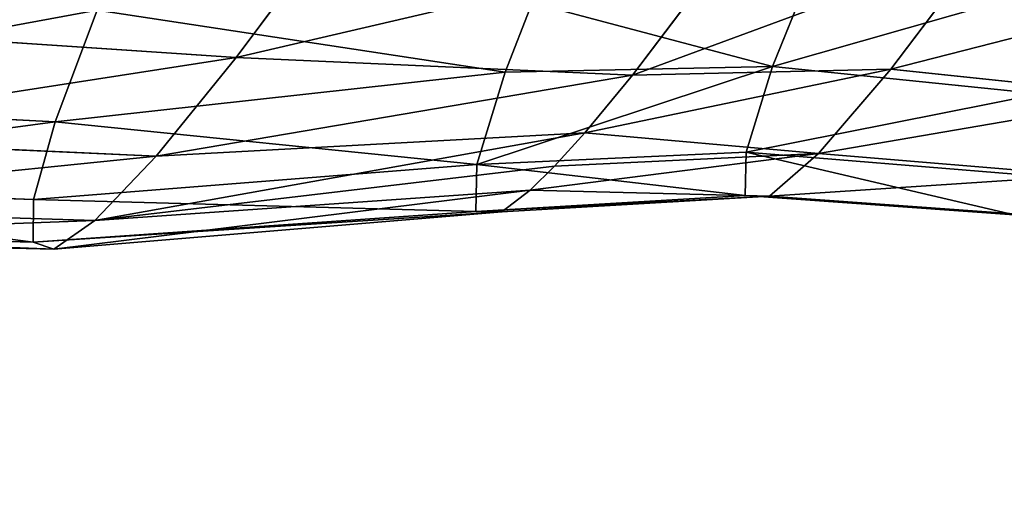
# Model space of a CAD drawing. Extents: x 80 to 596, y 77 to 1633.
# Tile 69 of 256: x 235 to 245, y 309 to 314. Entities that reach past the tile are written whole.
import ezdxf

# ---------------------------------------------------------------- set-up
doc = ezdxf.new("R2010")
doc.units = 0
doc.header["$LTSCALE"] = 25.4
doc.layers.get('0').update_dxf_attribs({"color": 13, "linetype": 'CONTINUOUS'})

# ---------------------------------------------------------------- blocks, each defined once
blk = doc.blocks.new('CADILLAC-III-8190-7988-799')
at = {"color": 7}
for p, q in [((-99.2651, 314.966, 1448.9128), (-100.2532, 313.6385, 1451.597)), ((-99.2651, 314.966, 1448.9128), (-100.2532, 313.6385, 1451.597)), ((-95.2116, 314.8159, 1450.869), (-100.2532, 313.6385, 1451.597)), ((-95.2116, 314.8159, 1450.869), (-100.2532, 313.6385, 1451.597)), ((-95.2116, 314.8159, 1450.869), (-96.2362, 313.4598, 1453.8014)), ((-95.2116, 314.8159, 1450.869), (-96.2362, 313.4598, 1453.8014)), ((-94.818, 313.5477, 1469.877), (-94.3029, 314.8161, 1472.7087)), ((-94.818, 313.5477, 1469.877), (-94.3029, 314.8161, 1472.7087)), ((-92.6687, 314.7789, 1451.8815), (-93.6195, 313.5204, 1454.6027)), ((-92.6687, 314.7789, 1451.8815), (-93.6195, 313.5204, 1454.6027)), ((-97.5276, 313.4892, 1470.2606), (-97.253, 314.1937, 1471.9778)), ((-97.5276, 313.4892, 1470.2606), (-97.253, 314.1937, 1471.9778)), ((-97.253, 314.1937, 1471.9778), (-94.818, 313.5477, 1469.877)), ((-97.253, 314.1937, 1471.9778), (-94.818, 313.5477, 1469.877)), ((-102.0895, 312.9888, 1469.9248), (-101.6622, 314.1179, 1472.8379)), ((-102.0895, 312.9888, 1469.9248), (-101.6622, 314.1179, 1472.8379)), ((-97.5276, 313.4892, 1470.2606), (-101.6622, 314.1179, 1472.8379)), ((-97.5276, 313.4892, 1470.2606), (-101.6622, 314.1179, 1472.8379)), ((-100.2532, 313.6385, 1451.597), (-104.5531, 313.9268, 1450.3267)), ((-100.2532, 313.6385, 1451.597), (-104.5531, 313.9268, 1450.3267)), ((-100.2532, 313.6385, 1451.597), (-101.0647, 312.6401, 1454.4761)), ((-100.2532, 313.6385, 1451.597), (-101.0647, 312.6401, 1454.4761)), ((-96.2362, 313.4598, 1453.8014), (-100.2532, 313.6385, 1451.597)), ((-96.2362, 313.4598, 1453.8014), (-100.2532, 313.6385, 1451.597)), ((-102.0895, 312.9888, 1469.9248), (-97.5276, 313.4892, 1470.2606)), ((-102.0895, 312.9888, 1469.9248), (-97.5276, 313.4892, 1470.2606)), ((-97.8143, 312.5557, 1467.015), (-97.5276, 313.4892, 1470.2606)), ((-97.8143, 312.5557, 1467.015), (-97.5276, 313.4892, 1470.2606)), ((-97.5276, 313.4892, 1470.2606), (-94.818, 313.5477, 1469.877)), ((-97.5276, 313.4892, 1470.2606), (-94.818, 313.5477, 1469.877)), ((-93.6195, 313.5204, 1454.6027), (-96.7199, 312.8753, 1455.5961)), ((-93.6195, 313.5204, 1454.6027), (-96.7199, 312.8753, 1455.5961)), ((-96.2362, 313.4598, 1453.8014), (-93.6195, 313.5204, 1454.6027)), ((-96.2362, 313.4598, 1453.8014), (-93.6195, 313.5204, 1454.6027)), ((-95.084, 312.6814, 1466.8651), (-94.818, 313.5477, 1469.877)), ((-95.084, 312.6814, 1466.8651), (-94.818, 313.5477, 1469.877)), ((-92.1073, 313.271, 1469.6157), (-94.818, 313.5477, 1469.877)), ((-92.1073, 313.271, 1469.6157), (-94.818, 313.5477, 1469.877)), ((-93.6195, 313.5204, 1454.6027), (-94.3523, 312.6648, 1457.5393)), ((-93.6195, 313.5204, 1454.6027), (-94.3523, 312.6648, 1457.5393)), ((-93.6195, 313.5204, 1454.6027), (-90.9828, 313.2454, 1455.2844)), ((-93.6195, 313.5204, 1454.6027), (-90.9828, 313.2454, 1455.2844)), ((-96.2362, 313.4598, 1453.8014), (-101.0647, 312.6401, 1454.4761)), ((-96.2362, 313.4598, 1453.8014), (-101.0647, 312.6401, 1454.4761)), ((-96.2362, 313.4598, 1453.8014), (-96.7199, 312.8753, 1455.5961)), ((-96.2362, 313.4598, 1453.8014), (-96.7199, 312.8753, 1455.5961)), ((-102.0895, 312.9888, 1469.9248), (-106.5578, 313.2176, 1470.3351)), ((-102.0895, 312.9888, 1469.9248), (-106.5578, 313.2176, 1470.3351)), ((-102.3074, 312.2004, 1466.8793), (-102.0895, 312.9888, 1469.9248)), ((-102.3074, 312.2004, 1466.8793), (-102.0895, 312.9888, 1469.9248)), ((-97.8143, 312.5557, 1467.015), (-102.0895, 312.9888, 1469.9248)), ((-97.8143, 312.5557, 1467.015), (-102.0895, 312.9888, 1469.9248)), ((-101.0647, 312.6401, 1454.4761), (-105.4391, 312.8369, 1453.4696)), ((-101.0647, 312.6401, 1454.4761), (-105.4391, 312.8369, 1453.4696)), ((-96.7199, 312.8753, 1455.5961), (-101.6851, 311.9887, 1457.4984)), ((-96.7199, 312.8753, 1455.5961), (-101.6851, 311.9887, 1457.4984)), ((-96.7199, 312.8753, 1455.5961), (-101.0647, 312.6401, 1454.4761)), ((-96.7199, 312.8753, 1455.5961), (-101.0647, 312.6401, 1454.4761)), ((-96.7199, 312.8753, 1455.5961), (-97.0258, 312.5378, 1456.9658)), ((-96.7199, 312.8753, 1455.5961), (-97.0258, 312.5378, 1456.9658)), ((-96.7199, 312.8753, 1455.5961), (-94.3523, 312.6648, 1457.5393)), ((-96.7199, 312.8753, 1455.5961), (-94.3523, 312.6648, 1457.5393)), ((-101.0647, 312.6401, 1454.4761), (-101.6851, 311.9887, 1457.4984)), ((-101.0647, 312.6401, 1454.4761), (-101.6851, 311.9887, 1457.4984)), ((-97.8143, 312.5557, 1467.015), (-95.084, 312.6814, 1466.8651)), ((-97.8143, 312.5557, 1467.015), (-95.084, 312.6814, 1466.8651)), ((-97.2735, 312.2941, 1458.2925), (-94.3523, 312.6648, 1457.5393)), ((-97.2735, 312.2941, 1458.2925), (-94.3523, 312.6648, 1457.5393)), ((-97.0258, 312.5378, 1456.9658), (-94.3523, 312.6648, 1457.5393)), ((-97.0258, 312.5378, 1456.9658), (-94.3523, 312.6648, 1457.5393)), ((-95.0941, 312.2398, 1463.751), (-95.084, 312.6814, 1466.8651)), ((-95.0941, 312.2398, 1463.751), (-95.084, 312.6814, 1466.8651)), ((-92.3569, 312.4582, 1466.7898), (-95.084, 312.6814, 1466.8651)), ((-92.3569, 312.4582, 1466.7898), (-95.084, 312.6814, 1466.8651)), ((-94.3523, 312.6648, 1457.5393), (-94.8481, 312.2342, 1460.6152)), ((-94.3523, 312.6648, 1457.5393), (-94.8481, 312.2342, 1460.6152)), ((-94.3523, 312.6648, 1457.5393), (-91.6703, 312.4426, 1458.0398)), ((-94.3523, 312.6648, 1457.5393), (-91.6703, 312.4426, 1458.0398)), ((-102.3074, 312.2004, 1466.8793), (-97.8143, 312.5557, 1467.015)), ((-102.3074, 312.2004, 1466.8793), (-97.8143, 312.5557, 1467.015)), ((-97.0258, 312.5378, 1456.9658), (-101.6851, 311.9887, 1457.4984)), ((-97.0258, 312.5378, 1456.9658), (-101.6851, 311.9887, 1457.4984)), ((-97.8252, 312.0798, 1463.6593), (-97.8143, 312.5557, 1467.015)), ((-97.8252, 312.0798, 1463.6593), (-97.8143, 312.5557, 1467.015)), ((-97.0258, 312.5378, 1456.9658), (-97.2735, 312.2941, 1458.2925)), ((-97.0258, 312.5378, 1456.9658), (-97.2735, 312.2941, 1458.2925)), ((-102.3074, 312.2004, 1466.8793), (-106.7957, 312.3569, 1467.0103)), ((-102.3074, 312.2004, 1466.8793), (-106.7957, 312.3569, 1467.0103)), ((-97.2735, 312.2941, 1458.2925), (-102.1034, 311.6959, 1460.6102)), ((-97.2735, 312.2941, 1458.2925), (-102.1034, 311.6959, 1460.6102)), ((-101.6851, 311.9887, 1457.4984), (-97.2735, 312.2941, 1458.2925)), ((-101.6851, 311.9887, 1457.4984), (-97.2735, 312.2941, 1458.2925)), ((-97.2735, 312.2941, 1458.2925), (-97.5601, 312.0738, 1460.2804)), ((-97.2735, 312.2941, 1458.2925), (-97.5601, 312.0738, 1460.2804)), ((-97.2735, 312.2941, 1458.2925), (-94.8481, 312.2342, 1460.6152)), ((-97.2735, 312.2941, 1458.2925), (-94.8481, 312.2342, 1460.6152)), ((-102.3121, 311.7669, 1463.7559), (-102.3074, 312.2004, 1466.8793)), ((-102.3121, 311.7669, 1463.7559), (-102.3074, 312.2004, 1466.8793)), ((-97.8252, 312.0798, 1463.6593), (-102.3074, 312.2004, 1466.8793)), ((-97.8252, 312.0798, 1463.6593), (-102.3074, 312.2004, 1466.8793)), ((-97.8252, 312.0798, 1463.6593), (-95.0941, 312.2398, 1463.751)), ((-97.8252, 312.0798, 1463.6593), (-95.0941, 312.2398, 1463.751)), ((-97.5601, 312.0738, 1460.2804), (-94.8481, 312.2342, 1460.6152)), ((-97.5601, 312.0738, 1460.2804), (-94.8481, 312.2342, 1460.6152)), ((-94.8481, 312.2342, 1460.6152), (-95.0941, 312.2398, 1463.751)), ((-92.3664, 312.0439, 1463.8679), (-95.0941, 312.2398, 1463.751)), ((-94.8481, 312.2342, 1460.6152), (-95.0941, 312.2398, 1463.751)), ((-92.3664, 312.0439, 1463.8679), (-95.0941, 312.2398, 1463.751)), ((-92.1355, 312.0386, 1460.9259), (-94.8481, 312.2342, 1460.6152)), ((-92.1355, 312.0386, 1460.9259), (-94.8481, 312.2342, 1460.6152)), ((-101.6851, 311.9887, 1457.4984), (-106.1164, 312.1258, 1456.7692)), ((-101.6851, 311.9887, 1457.4984), (-106.1164, 312.1258, 1456.7692)), ((-102.3121, 311.7669, 1463.7559), (-97.8252, 312.0798, 1463.6593)), ((-102.3121, 311.7669, 1463.7559), (-97.8252, 312.0798, 1463.6593)), ((-97.5601, 312.0738, 1460.2804), (-102.3121, 311.7669, 1463.7559)), ((-97.5601, 312.0738, 1460.2804), (-102.3121, 311.7669, 1463.7559)), ((-102.1034, 311.6959, 1460.6102), (-97.5601, 312.0738, 1460.2804)), ((-102.1034, 311.6959, 1460.6102), (-97.5601, 312.0738, 1460.2804)), ((-101.6851, 311.9887, 1457.4984), (-102.1034, 311.6959, 1460.6102)), ((-101.6851, 311.9887, 1457.4984), (-102.1034, 311.6959, 1460.6102)), ((-97.5601, 312.0738, 1460.2804), (-97.8252, 312.0798, 1463.6593)), ((-97.5601, 312.0738, 1460.2804), (-97.8252, 312.0798, 1463.6593)), ((-102.3121, 311.7669, 1463.7559), (-106.8008, 311.8836, 1463.6005)), ((-102.3121, 311.7669, 1463.7559), (-106.8008, 311.8836, 1463.6005)), ((-102.1034, 311.6959, 1460.6102), (-106.573, 311.8061, 1460.1663)), ((-102.1034, 311.6959, 1460.6102), (-106.573, 311.8061, 1460.1663)), ((-102.1034, 311.6959, 1460.6102), (-102.3121, 311.7669, 1463.7559)), ((-102.1034, 311.6959, 1460.6102), (-102.3121, 311.7669, 1463.7559))]:
    blk.add_line(p, q, dxfattribs=at)
mesh = blk.add_polyface(dxfattribs=at)
corners = [(-242.9881, 380.4721, 1411.1248), (-246.1918, 300.9726, 1411.1248), (-247.7989, 340.8517, 1411.1248), (-238.2085, 261.8678, 1411.1248), (-231.884, 418.8077, 1411.1248), (-224.0557, 224.55, 1411.1248), (-214.7743, 454.8657, 1411.1248), (-204.1, 189.9856, 1411.1248), (-192.102, 487.7122, 1411.1248), (-178.8582, 159.0701, 1411.1248), (-164.4544, 516.4964, 1411.1248), (-148.9841, 132.6039, 1411.1248), (-132.5475, 540.4728, 1411.1248), (-115.2514, 111.2726, 1411.1248), (-97.2077, 559.0206, 1411.1248), (-78.5337, 95.6287, 1411.1248), (-74.2366, 341.5393, 1411.1248), (-59.3503, 571.6593, 1411.1248), (-68.2224, 362.0219, 1411.1248), (-56.6812, 379.9803, 1411.1248), (-19.9557, 578.0615, 1411.1248), (-40.5481, 393.9597, 1411.1248), (-21.1299, 402.8277, 1411.1248), (0, 405.8657, 1411.1248), (19.9557, 578.0615, 1411.1248), (21.1299, 402.8277, 1411.1248), (59.3503, 571.6593, 1411.1248), (40.5481, 393.9597, 1411.1248), (56.6812, 379.9803, 1411.1248), (68.2224, 362.0219, 1411.1248), (97.2077, 559.0206, 1411.1248), (74.2366, 341.5393, 1411.1248), (74.2366, 320.1921, 1411.1248), (78.5337, 95.6287, 1411.1248), (115.2514, 111.2726, 1411.1248), (132.5475, 540.4728, 1411.1248), (148.9841, 132.6039, 1411.1248), (164.4544, 516.4964, 1411.1248), (178.8582, 159.0701, 1411.1248), (192.102, 487.7122, 1411.1248), (204.1, 189.9856, 1411.1248), (214.7743, 454.8657, 1411.1248), (224.0557, 224.55, 1411.1248), (231.884, 418.8077, 1411.1248), (238.2085, 261.8678, 1411.1248), (242.9881, 380.4721, 1411.1248), (246.1918, 300.9726, 1411.1248), (247.7989, 340.8517, 1411.1248), (-74.2366, 320.1921, 1411.1248), (-39.782, 86.0772, 1411.1248), (-68.2224, 299.7096, 1411.1248), (-56.6812, 281.7512, 1411.1248), (-40.5481, 267.7717, 1411.1248), (-21.1299, 258.9037, 1411.1248), (0, 82.8657, 1411.1248), (0, 255.8657, 1411.1248), (21.1299, 258.9037, 1411.1248), (39.782, 86.0772, 1411.1248), (40.5481, 267.7717, 1411.1248), (56.6812, 281.7512, 1411.1248), (68.2224, 299.7096, 1411.1248)]
mesh.append_faces([[corners[k] for k in face] for face in [(0, 1, 2), (46, 45, 47)]], dxfattribs={"vtx0": -1, "color": 7})
mesh.append_faces([[corners[k] for k in face] for face in [(1, 0, 3), (3, 4, 5), (5, 6, 7), (7, 8, 9), (9, 10, 11), (11, 12, 13), (13, 14, 15), (16, 17, 18), (18, 17, 19), (19, 20, 21), (21, 20, 22), (22, 20, 23), (23, 24, 25), (25, 26, 27), (27, 26, 28), (28, 26, 29), (29, 30, 31), (31, 30, 32), (33, 30, 34), (34, 35, 36), (36, 37, 38), (38, 39, 40), (40, 41, 42), (42, 43, 44), (44, 45, 46), (15, 48, 49), (48, 15, 16), (49, 53, 54), (54, 56, 57), (57, 58, 33)]], dxfattribs={"vtx0": -1, "vtx1": -1, "color": 7})
mesh.append_faces([[corners[k] for k in face] for face in [(15, 14, 16), (32, 30, 33)]], dxfattribs={"vtx0": -1, "vtx1": -1, "vtx2": -1, "color": 7})
mesh.append_faces([[corners[k] for k in face] for face in [(3, 0, 4), (5, 4, 6), (7, 6, 8), (9, 8, 10), (11, 10, 12), (13, 12, 14), (16, 14, 17), (19, 17, 20), (23, 20, 24), (25, 24, 26), (29, 26, 30), (34, 30, 35), (36, 35, 37), (38, 37, 39), (40, 39, 41), (42, 41, 43), (44, 43, 45), (49, 48, 50), (49, 50, 51), (49, 51, 52), (49, 52, 53), (54, 53, 55), (54, 55, 56), (57, 56, 58), (33, 58, 59), (33, 59, 60), (33, 60, 32)]], dxfattribs={"vtx0": -1, "vtx2": -1, "color": 7})
mesh = blk.add_polyface(dxfattribs=at)
corners = [(-39.782, 86.0772, 1411.3248), (-74.2366, 320.1921, 1411.3248), (-78.5337, 95.6287, 1411.3248), (-68.2224, 299.7096, 1411.3248), (-56.6812, 281.7512, 1411.3248), (-40.5481, 267.7717, 1411.3248), (-21.1299, 258.9037, 1411.3248), (0, 82.8657, 1411.3248), (0, 255.8657, 1411.3248), (39.782, 86.0772, 1411.3248), (21.1299, 258.9037, 1411.3248), (40.5481, 267.7717, 1411.3248), (78.5337, 95.6287, 1411.3248), (56.6812, 281.7512, 1411.3248), (68.2224, 299.7096, 1411.3248), (74.2366, 320.1921, 1411.3248), (74.2366, 341.5393, 1411.3248), (-246.1918, 300.9726, 1411.3248), (-242.9881, 380.4721, 1411.3248), (-247.7989, 340.8517, 1411.3248), (-238.2085, 261.8678, 1411.3248), (-231.884, 418.8077, 1411.3248), (-224.0557, 224.55, 1411.3248), (-214.7743, 454.8657, 1411.3248), (-204.1, 189.9856, 1411.3248), (-192.102, 487.7122, 1411.3248), (-178.8582, 159.0701, 1411.3248), (-164.4544, 516.4964, 1411.3248), (-148.9841, 132.6039, 1411.3248), (-132.5475, 540.4728, 1411.3248), (-115.2514, 111.2726, 1411.3248), (-97.2077, 559.0206, 1411.3248), (-74.2366, 341.5393, 1411.3248), (-59.3503, 571.6593, 1411.3248), (-68.2224, 362.0219, 1411.3248), (-56.6812, 379.9803, 1411.3248), (-19.9557, 578.0615, 1411.3248), (-40.5481, 393.9597, 1411.3248), (-21.1299, 402.8277, 1411.3248), (0, 405.8657, 1411.3248), (19.9557, 578.0615, 1411.3248), (21.1299, 402.8277, 1411.3248), (59.3503, 571.6593, 1411.3248), (40.5481, 393.9597, 1411.3248), (56.6812, 379.9803, 1411.3248), (68.2224, 362.0219, 1411.3248), (97.2077, 559.0206, 1411.3248), (115.2514, 111.2726, 1411.3248), (132.5475, 540.4728, 1411.3248), (148.9841, 132.6039, 1411.3248), (164.4544, 516.4964, 1411.3248), (178.8582, 159.0701, 1411.3248), (192.102, 487.7122, 1411.3248), (204.1, 189.9856, 1411.3248), (214.7743, 454.8657, 1411.3248), (224.0557, 224.55, 1411.3248), (231.884, 418.8077, 1411.3248), (238.2085, 261.8678, 1411.3248), (242.9881, 380.4721, 1411.3248), (246.1918, 300.9726, 1411.3248), (247.7989, 340.8517, 1411.3248)]
mesh.append_faces([[corners[k] for k in face] for face in [(17, 18, 19), (58, 59, 60)]], dxfattribs={"vtx0": -1, "color": 7})
mesh.append_faces([[corners[k] for k in face] for face in [(0, 1, 2), (1, 0, 3), (3, 0, 4), (4, 0, 5), (5, 0, 6), (6, 7, 8), (8, 9, 10), (10, 9, 11), (11, 12, 13), (13, 12, 14), (14, 12, 15), (15, 12, 16), (18, 20, 21), (21, 22, 23), (23, 24, 25), (25, 26, 27), (27, 28, 29), (29, 30, 31), (31, 32, 33), (32, 2, 1), (33, 35, 36), (36, 39, 40), (40, 41, 42), (42, 45, 46), (46, 47, 48), (48, 49, 50), (50, 51, 52), (52, 53, 54), (54, 55, 56), (56, 57, 58)]], dxfattribs={"vtx0": -1, "vtx1": -1, "color": 7})
mesh.append_faces([[corners[k] for k in face] for face in [(31, 2, 32), (46, 16, 12)]], dxfattribs={"vtx0": -1, "vtx1": -1, "vtx2": -1, "color": 7})
mesh.append_faces([[corners[k] for k in face] for face in [(6, 0, 7), (8, 7, 9), (11, 9, 12), (18, 17, 20), (21, 20, 22), (23, 22, 24), (25, 24, 26), (27, 26, 28), (29, 28, 30), (31, 30, 2), (33, 32, 34), (33, 34, 35), (36, 35, 37), (36, 37, 38), (36, 38, 39), (40, 39, 41), (42, 41, 43), (42, 43, 44), (42, 44, 45), (46, 45, 16), (46, 12, 47), (48, 47, 49), (50, 49, 51), (52, 51, 53), (54, 53, 55), (56, 55, 57), (58, 57, 59)]], dxfattribs={"vtx0": -1, "vtx2": -1, "color": 7})
mesh = blk.add_polyface(dxfattribs=at)
corners = [(-241.6154, 310.1711, 1555.7947), (-235.7343, 387.748, 1555.7947), (-241.8062, 349.197, 1555.7947), (-235.1669, 271.6813, 1555.7947), (-223.557, 424.8258, 1555.7947), (-222.6277, 234.7243, 1555.7947), (-205.5898, 459.4702, 1555.7947), (-204.3225, 200.2573, 1555.7947), (-182.2978, 490.7837, 1555.7947), (-180.7256, 169.173, 1555.7947), (-154.2845, 517.9554, 1555.7947), (-152.4479, 142.2765, 1555.7947), (-122.2752, 540.2816, 1555.7947), (-120.2219, 120.2643, 1555.7947), (-87.0991, 557.1841, 1555.7947), (-84.8822, 103.7066, 1555.7947), (-49.6672, 568.225, 1555.7947), (-47.3441, 93.0322, 1555.7947), (-10.9489, 573.1184, 1555.7947), (-8.5798, 88.5175, 1555.7947), (28.0529, 571.7376, 1555.7947), (30.4067, 90.2796, 1555.7947), (66.3282, 564.1184, 1555.7947), (68.6056, 98.2727, 1555.7947), (102.8857, 550.458, 1555.7947), (105.0277, 112.2898, 1555.7947), (136.7784, 531.1104, 1555.7947), (138.7297, 131.968, 1555.7947), (167.1287, 506.5764, 1555.7947), (168.8386, 156.7974, 1555.7947), (193.1504, 477.4917, 1555.7947), (194.5747, 186.1352, 1555.7947), (214.1696, 444.6094, 1555.7947), (215.2715, 219.2214, 1555.7947), (229.6419, 408.7813, 1555.7947), (230.3927, 255.1991, 1555.7947), (239.1667, 370.9351, 1555.7947), (239.547, 293.1366, 1555.7947), (242.4971, 332.0512, 1555.7947)]
mesh.append_faces([[corners[k] for k in face] for face in [(0, 1, 2), (36, 37, 38)]], dxfattribs={"vtx0": -1, "color": 7})
mesh.append_faces([[corners[k] for k in face] for face in [(1, 3, 4), (4, 5, 6), (6, 7, 8), (8, 9, 10), (10, 11, 12), (12, 13, 14), (14, 15, 16), (16, 17, 18), (18, 19, 20), (20, 21, 22), (22, 23, 24), (24, 25, 26), (26, 27, 28), (28, 29, 30), (30, 31, 32), (32, 33, 34), (34, 35, 36)]], dxfattribs={"vtx0": -1, "vtx1": -1, "color": 7})
mesh.append_faces([[corners[k] for k in face] for face in [(1, 0, 3), (4, 3, 5), (6, 5, 7), (8, 7, 9), (10, 9, 11), (12, 11, 13), (14, 13, 15), (16, 15, 17), (18, 17, 19), (20, 19, 21), (22, 21, 23), (24, 23, 25), (26, 25, 27), (28, 27, 29), (30, 29, 31), (32, 31, 33), (34, 33, 35), (36, 35, 37)]], dxfattribs={"vtx0": -1, "vtx2": -1, "color": 7})
mesh = blk.add_polyface(dxfattribs=at)
corners = [(-235.7343, 387.748, 1555.3947), (-241.6154, 310.1711, 1555.3947), (-241.8062, 349.197, 1555.3947), (-235.1669, 271.6813, 1555.3947), (-223.557, 424.8258, 1555.3947), (-222.6277, 234.7243, 1555.3947), (-205.5898, 459.4702, 1555.3947), (-204.3225, 200.2573, 1555.3947), (-182.2978, 490.7837, 1555.3947), (-180.7256, 169.173, 1555.3947), (-154.2845, 517.9554, 1555.3947), (-152.4479, 142.2765, 1555.3947), (-122.2752, 540.2816, 1555.3947), (-120.2219, 120.2643, 1555.3947), (-87.0991, 557.1841, 1555.3947), (-84.8822, 103.7066, 1555.3947), (-49.6672, 568.225, 1555.3947), (-47.3441, 93.0322, 1555.3947), (-10.9489, 573.1184, 1555.3947), (-8.5798, 88.5175, 1555.3947), (28.0529, 571.7376, 1555.3947), (30.4067, 90.2796, 1555.3947), (66.3282, 564.1184, 1555.3947), (68.6056, 98.2727, 1555.3947), (102.8857, 550.458, 1555.3947), (105.0277, 112.2898, 1555.3947), (136.7784, 531.1104, 1555.3947), (138.7297, 131.968, 1555.3947), (167.1287, 506.5764, 1555.3947), (168.8386, 156.7974, 1555.3947), (193.1504, 477.4917, 1555.3947), (194.5747, 186.1352, 1555.3947), (214.1696, 444.6094, 1555.3947), (215.2715, 219.2214, 1555.3947), (229.6419, 408.7813, 1555.3947), (230.3927, 255.1991, 1555.3947), (239.1667, 370.9351, 1555.3947), (239.547, 293.1366, 1555.3947), (242.4971, 332.0512, 1555.3947)]
mesh.append_faces([[corners[k] for k in face] for face in [(0, 1, 2), (37, 36, 38)]], dxfattribs={"vtx0": -1, "color": 7})
mesh.append_faces([[corners[k] for k in face] for face in [(1, 0, 3), (3, 4, 5), (5, 6, 7), (7, 8, 9), (9, 10, 11), (11, 12, 13), (13, 14, 15), (15, 16, 17), (17, 18, 19), (19, 20, 21), (21, 22, 23), (23, 24, 25), (25, 26, 27), (27, 28, 29), (29, 30, 31), (31, 32, 33), (33, 34, 35), (35, 36, 37)]], dxfattribs={"vtx0": -1, "vtx1": -1, "color": 7})
mesh.append_faces([[corners[k] for k in face] for face in [(3, 0, 4), (5, 4, 6), (7, 6, 8), (9, 8, 10), (11, 10, 12), (13, 12, 14), (15, 14, 16), (17, 16, 18), (19, 18, 20), (21, 20, 22), (23, 22, 24), (25, 24, 26), (27, 26, 28), (29, 28, 30), (31, 30, 32), (33, 32, 34), (35, 34, 36)]], dxfattribs={"vtx0": -1, "vtx2": -1, "color": 7})
at = {"color": 250}
mesh = blk.add_polyface(dxfattribs=at)
corners = [(-254.9038, 189.2972, 23.1603), (-12.9115, 328.2612, 1446.0571), (-252.5174, 189.9247, 22.6976), (-15.2979, 327.6337, 1446.5198)]
mesh.append_faces([[corners[k] for k in face] for face in [(0, 1, 2), (1, 0, 3)]], dxfattribs={"vtx0": -1, "color": 250})
mesh = blk.add_polyface(dxfattribs=at)
corners = [(-252.5174, 189.9247, 22.6976), (-10.5148, 327.5952, 1445.7184), (-250.1207, 189.2586, 22.3589), (-12.9115, 328.2612, 1446.0571)]
mesh.append_faces([[corners[k] for k in face] for face in [(0, 1, 2), (1, 0, 3)]], dxfattribs={"vtx0": -1, "color": 250})
mesh = blk.add_polyface(dxfattribs=at)
corners = [(-256.6405, 187.5443, 23.623), (-15.2979, 327.6337, 1446.5198), (-254.9038, 189.2972, 23.1603), (-17.0346, 325.8808, 1446.9825)]
mesh.append_faces([[corners[k] for k in face] for face in [(0, 1, 2), (1, 0, 3)]], dxfattribs={"vtx0": -1, "color": 250})
mesh = blk.add_polyface(dxfattribs=at)
corners = [(-250.1207, 189.2586, 22.3589), (-8.7499, 325.814, 1445.5944), (-248.3558, 187.4774, 22.2349), (-10.5148, 327.5952, 1445.7184)]
mesh.append_faces([[corners[k] for k in face] for face in [(0, 1, 2), (1, 0, 3)]], dxfattribs={"vtx0": -1, "color": 250})
mesh = blk.add_polyface(dxfattribs=at)
corners = [(-17.6561, 323.4721, 1447.3213), (-256.6405, 187.5443, 23.623), (-257.262, 185.1356, 23.9618), (-17.0346, 325.8808, 1446.9825)]
mesh.append_faces([[corners[k] for k in face] for face in [(0, 1, 2), (1, 0, 3)]], dxfattribs={"vtx0": -1, "color": 250})
mesh = blk.add_polyface(dxfattribs=at)
corners = [(-248.3558, 187.4774, 22.2349), (-8.0898, 323.3949, 1445.7184), (-247.6957, 185.0584, 22.3589), (-8.7499, 325.814, 1445.5944)]
mesh.append_faces([[corners[k] for k in face] for face in [(0, 1, 2), (1, 0, 3)]], dxfattribs={"vtx0": -1, "color": 250})
mesh = blk.add_polyface(dxfattribs=at)
corners = [(-16.996, 321.0531, 1447.4452), (-257.262, 185.1356, 23.9618), (-256.6019, 182.7165, 24.0858), (-17.6561, 323.4721, 1447.3213)]
mesh.append_faces([[corners[k] for k in face] for face in [(0, 1, 2), (1, 0, 3)]], dxfattribs={"vtx0": -1, "color": 250})
mesh = blk.add_polyface(dxfattribs=at)
corners = [(-247.6957, 185.0584, 22.3589), (-8.7113, 320.9862, 1446.0571), (-248.3172, 182.6497, 22.6976), (-8.0898, 323.3949, 1445.7184)]
mesh.append_faces([[corners[k] for k in face] for face in [(0, 1, 2), (1, 0, 3)]], dxfattribs={"vtx0": -1, "color": 250})
mesh = blk.add_polyface(dxfattribs=at)
corners = [(-15.2311, 319.2719, 1447.3213), (-256.6019, 182.7165, 24.0858), (-254.837, 180.9353, 23.9618), (-16.996, 321.0531, 1447.4452)]
mesh.append_faces([[corners[k] for k in face] for face in [(0, 1, 2), (1, 0, 3)]], dxfattribs={"vtx0": -1, "color": 250})
mesh = blk.add_polyface(dxfattribs=at)
corners = [(-8.7113, 320.9862, 1446.0571), (-250.0538, 180.8968, 23.1603), (-248.3172, 182.6497, 22.6976), (-10.4479, 319.2333, 1446.5198)]
mesh.append_faces([[corners[k] for k in face] for face in [(0, 1, 2), (1, 0, 3)]], dxfattribs={"vtx0": -1, "color": 250})
mesh = blk.add_polyface(dxfattribs=at)
corners = [(-12.8344, 318.6058, 1446.9825), (-254.837, 180.9353, 23.9618), (-252.4402, 180.2693, 23.623), (-15.2311, 319.2719, 1447.3213)]
mesh.append_faces([[corners[k] for k in face] for face in [(0, 1, 2), (1, 0, 3)]], dxfattribs={"vtx0": -1, "color": 250})
mesh = blk.add_polyface(dxfattribs=at)
corners = [(-10.4479, 319.2333, 1446.5198), (-252.4402, 180.2693, 23.623), (-250.0538, 180.8968, 23.1603), (-12.8344, 318.6058, 1446.9825)]
mesh.append_faces([[corners[k] for k in face] for face in [(0, 1, 2), (1, 0, 3)]], dxfattribs={"vtx0": -1, "color": 250})
at = {"color": 7}
mesh = blk.add_polyface(dxfattribs=at)
corners = [(-99.2651, 314.966, 1448.9128), (-104.5531, 313.9268, 1450.3267), (-103.4744, 315.3761, 1447.3962), (-100.2532, 313.6385, 1451.597)]
mesh.append_faces([[corners[k] for k in face] for face in [(0, 1, 2), (1, 0, 3)]], dxfattribs={"vtx0": -1, "color": 7})
mesh = blk.add_polyface(dxfattribs=at)
corners = [(-100.2532, 313.6385, 1451.597), (-99.2651, 314.966, 1448.9128), (-95.2116, 314.8159, 1450.869)]
mesh.append_faces([[corners[k] for k in face] for face in [(0, 1, 2)]], dxfattribs={"color": 7})
mesh = blk.add_polyface(dxfattribs=at)
corners = [(-96.2362, 313.4598, 1453.8014), (-100.2532, 313.6385, 1451.597), (-95.2116, 314.8159, 1450.869)]
mesh.append_faces([[corners[k] for k in face] for face in [(0, 1, 2)]], dxfattribs={"color": 7})
mesh = blk.add_polyface(dxfattribs=at)
corners = [(-94.3029, 314.8161, 1472.7087), (-97.253, 314.1937, 1471.9778), (-94.818, 313.5477, 1469.877)]
mesh.append_faces([[corners[k] for k in face] for face in [(0, 1, 2)]], dxfattribs={"color": 7})
mesh = blk.add_polyface(dxfattribs=at)
corners = [(-92.6687, 314.7789, 1451.8815), (-96.2362, 313.4598, 1453.8014), (-95.2116, 314.8159, 1450.869), (-93.6195, 313.5204, 1454.6027)]
mesh.append_faces([[corners[k] for k in face] for face in [(0, 1, 2), (1, 0, 3)]], dxfattribs={"vtx0": -1, "color": 7})
mesh = blk.add_polyface(dxfattribs=at)
corners = [(-91.624, 314.4611, 1472.2727), (-94.818, 313.5477, 1469.877), (-92.1073, 313.271, 1469.6157), (-94.3029, 314.8161, 1472.7087)]
mesh.append_faces([[corners[k] for k in face] for face in [(0, 1, 2), (1, 0, 3)]], dxfattribs={"vtx0": -1, "color": 7})
mesh = blk.add_polyface(dxfattribs=at)
corners = [(-90.0907, 314.4262, 1452.7313), (-93.6195, 313.5204, 1454.6027), (-92.6687, 314.7789, 1451.8815), (-90.9828, 313.2454, 1455.2844)]
mesh.append_faces([[corners[k] for k in face] for face in [(0, 1, 2), (1, 0, 3)]], dxfattribs={"vtx0": -1, "color": 7})
mesh = blk.add_polyface(dxfattribs=at)
corners = [(-101.6622, 314.1179, 1472.8379), (-106.5578, 313.2176, 1470.3351), (-102.0895, 312.9888, 1469.9248), (-106.0913, 314.4502, 1473.5153)]
mesh.append_faces([[corners[k] for k in face] for face in [(0, 1, 2), (1, 0, 3)]], dxfattribs={"vtx0": -1, "color": 7})
mesh = blk.add_polyface(dxfattribs=at)
corners = [(-101.6622, 314.1179, 1472.8379), (-97.5276, 313.4892, 1470.2606), (-97.253, 314.1937, 1471.9778)]
mesh.append_faces([[corners[k] for k in face] for face in [(0, 1, 2)]], dxfattribs={"color": 7})
mesh = blk.add_polyface(dxfattribs=at)
corners = [(-97.253, 314.1937, 1471.9778), (-97.5276, 313.4892, 1470.2606), (-94.818, 313.5477, 1469.877)]
mesh.append_faces([[corners[k] for k in face] for face in [(0, 1, 2)]], dxfattribs={"color": 7})
mesh = blk.add_polyface(dxfattribs=at)
corners = [(-101.6622, 314.1179, 1472.8379), (-102.0895, 312.9888, 1469.9248), (-97.5276, 313.4892, 1470.2606)]
mesh.append_faces([[corners[k] for k in face] for face in [(0, 1, 2)]], dxfattribs={"color": 7})
mesh = blk.add_polyface(dxfattribs=at)
corners = [(-100.2532, 313.6385, 1451.597), (-105.4391, 312.8369, 1453.4696), (-104.5531, 313.9268, 1450.3267), (-101.0647, 312.6401, 1454.4761)]
mesh.append_faces([[corners[k] for k in face] for face in [(0, 1, 2), (1, 0, 3)]], dxfattribs={"vtx0": -1, "color": 7})
mesh = blk.add_polyface(dxfattribs=at)
corners = [(-101.0647, 312.6401, 1454.4761), (-100.2532, 313.6385, 1451.597), (-96.2362, 313.4598, 1453.8014)]
mesh.append_faces([[corners[k] for k in face] for face in [(0, 1, 2)]], dxfattribs={"color": 7})
mesh = blk.add_polyface(dxfattribs=at)
corners = [(-97.5276, 313.4892, 1470.2606), (-102.0895, 312.9888, 1469.9248), (-97.8143, 312.5557, 1467.015)]
mesh.append_faces([[corners[k] for k in face] for face in [(0, 1, 2)]], dxfattribs={"color": 7})
mesh = blk.add_polyface(dxfattribs=at)
corners = [(-94.818, 313.5477, 1469.877), (-97.8143, 312.5557, 1467.015), (-95.084, 312.6814, 1466.8651), (-97.5276, 313.4892, 1470.2606)]
mesh.append_faces([[corners[k] for k in face] for face in [(0, 1, 2), (1, 0, 3)]], dxfattribs={"vtx0": -1, "color": 7})
mesh = blk.add_polyface(dxfattribs=at)
corners = [(-96.7199, 312.8753, 1455.5961), (-96.2362, 313.4598, 1453.8014), (-93.6195, 313.5204, 1454.6027)]
mesh.append_faces([[corners[k] for k in face] for face in [(0, 1, 2)]], dxfattribs={"color": 7})
mesh = blk.add_polyface(dxfattribs=at)
corners = [(-94.3523, 312.6648, 1457.5393), (-96.7199, 312.8753, 1455.5961), (-93.6195, 313.5204, 1454.6027)]
mesh.append_faces([[corners[k] for k in face] for face in [(0, 1, 2)]], dxfattribs={"color": 7})
mesh = blk.add_polyface(dxfattribs=at)
corners = [(-92.1073, 313.271, 1469.6157), (-95.084, 312.6814, 1466.8651), (-92.3569, 312.4582, 1466.7898), (-94.818, 313.5477, 1469.877)]
mesh.append_faces([[corners[k] for k in face] for face in [(0, 1, 2), (1, 0, 3)]], dxfattribs={"vtx0": -1, "color": 7})
mesh = blk.add_polyface(dxfattribs=at)
corners = [(-90.9828, 313.2454, 1455.2844), (-94.3523, 312.6648, 1457.5393), (-93.6195, 313.5204, 1454.6027), (-91.6703, 312.4426, 1458.0398)]
mesh.append_faces([[corners[k] for k in face] for face in [(0, 1, 2), (1, 0, 3)]], dxfattribs={"vtx0": -1, "color": 7})
mesh = blk.add_polyface(dxfattribs=at)
corners = [(-96.7199, 312.8753, 1455.5961), (-101.0647, 312.6401, 1454.4761), (-96.2362, 313.4598, 1453.8014)]
mesh.append_faces([[corners[k] for k in face] for face in [(0, 1, 2)]], dxfattribs={"color": 7})
mesh = blk.add_polyface(dxfattribs=at)
corners = [(-102.0895, 312.9888, 1469.9248), (-106.7957, 312.3569, 1467.0103), (-102.3074, 312.2004, 1466.8793), (-106.5578, 313.2176, 1470.3351)]
mesh.append_faces([[corners[k] for k in face] for face in [(0, 1, 2), (1, 0, 3)]], dxfattribs={"vtx0": -1, "color": 7})
mesh = blk.add_polyface(dxfattribs=at)
corners = [(-102.0895, 312.9888, 1469.9248), (-102.3074, 312.2004, 1466.8793), (-97.8143, 312.5557, 1467.015)]
mesh.append_faces([[corners[k] for k in face] for face in [(0, 1, 2)]], dxfattribs={"color": 7})
mesh = blk.add_polyface(dxfattribs=at)
corners = [(-101.0647, 312.6401, 1454.4761), (-106.1164, 312.1258, 1456.7692), (-105.4391, 312.8369, 1453.4696), (-101.6851, 311.9887, 1457.4984)]
mesh.append_faces([[corners[k] for k in face] for face in [(0, 1, 2), (1, 0, 3)]], dxfattribs={"vtx0": -1, "color": 7})
mesh = blk.add_polyface(dxfattribs=at)
corners = [(-101.6851, 311.9887, 1457.4984), (-101.0647, 312.6401, 1454.4761), (-96.7199, 312.8753, 1455.5961)]
mesh.append_faces([[corners[k] for k in face] for face in [(0, 1, 2)]], dxfattribs={"color": 7})
mesh = blk.add_polyface(dxfattribs=at)
corners = [(-101.6851, 311.9887, 1457.4984), (-96.7199, 312.8753, 1455.5961), (-97.0258, 312.5378, 1456.9658)]
mesh.append_faces([[corners[k] for k in face] for face in [(0, 1, 2)]], dxfattribs={"color": 7})
mesh = blk.add_polyface(dxfattribs=at)
corners = [(-94.3523, 312.6648, 1457.5393), (-97.0258, 312.5378, 1456.9658), (-96.7199, 312.8753, 1455.5961)]
mesh.append_faces([[corners[k] for k in face] for face in [(0, 1, 2)]], dxfattribs={"color": 7})
mesh = blk.add_polyface(dxfattribs=at)
corners = [(-95.0941, 312.2398, 1463.751), (-97.8143, 312.5557, 1467.015), (-97.8252, 312.0798, 1463.6593), (-95.084, 312.6814, 1466.8651)]
mesh.append_faces([[corners[k] for k in face] for face in [(0, 1, 2), (1, 0, 3)]], dxfattribs={"vtx0": -1, "color": 7})
mesh = blk.add_polyface(dxfattribs=at)
corners = [(-94.8481, 312.2342, 1460.6152), (-97.2735, 312.2941, 1458.2925), (-94.3523, 312.6648, 1457.5393)]
mesh.append_faces([[corners[k] for k in face] for face in [(0, 1, 2)]], dxfattribs={"color": 7})
mesh = blk.add_polyface(dxfattribs=at)
corners = [(-97.2735, 312.2941, 1458.2925), (-97.0258, 312.5378, 1456.9658), (-94.3523, 312.6648, 1457.5393)]
mesh.append_faces([[corners[k] for k in face] for face in [(0, 1, 2)]], dxfattribs={"color": 7})
mesh = blk.add_polyface(dxfattribs=at)
corners = [(-92.3664, 312.0439, 1463.8679), (-95.084, 312.6814, 1466.8651), (-95.0941, 312.2398, 1463.751), (-92.3569, 312.4582, 1466.7898)]
mesh.append_faces([[corners[k] for k in face] for face in [(0, 1, 2), (1, 0, 3)]], dxfattribs={"vtx0": -1, "color": 7})
mesh = blk.add_polyface(dxfattribs=at)
corners = [(-91.6703, 312.4426, 1458.0398), (-94.8481, 312.2342, 1460.6152), (-94.3523, 312.6648, 1457.5393), (-92.1355, 312.0386, 1460.9259)]
mesh.append_faces([[corners[k] for k in face] for face in [(0, 1, 2), (1, 0, 3)]], dxfattribs={"vtx0": -1, "color": 7})
mesh = blk.add_polyface(dxfattribs=at)
corners = [(-97.8143, 312.5557, 1467.015), (-102.3074, 312.2004, 1466.8793), (-97.8252, 312.0798, 1463.6593)]
mesh.append_faces([[corners[k] for k in face] for face in [(0, 1, 2)]], dxfattribs={"color": 7})
mesh = blk.add_polyface(dxfattribs=at)
corners = [(-97.2735, 312.2941, 1458.2925), (-101.6851, 311.9887, 1457.4984), (-97.0258, 312.5378, 1456.9658)]
mesh.append_faces([[corners[k] for k in face] for face in [(0, 1, 2)]], dxfattribs={"color": 7})
mesh = blk.add_polyface(dxfattribs=at)
corners = [(-102.3121, 311.7669, 1463.7559), (-106.7957, 312.3569, 1467.0103), (-106.8008, 311.8836, 1463.6005), (-102.3074, 312.2004, 1466.8793)]
mesh.append_faces([[corners[k] for k in face] for face in [(0, 1, 2), (1, 0, 3)]], dxfattribs={"vtx0": -1, "color": 7})
mesh = blk.add_polyface(dxfattribs=at)
corners = [(-102.1034, 311.6959, 1460.6102), (-101.6851, 311.9887, 1457.4984), (-97.2735, 312.2941, 1458.2925)]
mesh.append_faces([[corners[k] for k in face] for face in [(0, 1, 2)]], dxfattribs={"color": 7})
mesh = blk.add_polyface(dxfattribs=at)
corners = [(-102.1034, 311.6959, 1460.6102), (-97.2735, 312.2941, 1458.2925), (-97.5601, 312.0738, 1460.2804)]
mesh.append_faces([[corners[k] for k in face] for face in [(0, 1, 2)]], dxfattribs={"color": 7})
mesh = blk.add_polyface(dxfattribs=at)
corners = [(-94.8481, 312.2342, 1460.6152), (-97.5601, 312.0738, 1460.2804), (-97.2735, 312.2941, 1458.2925)]
mesh.append_faces([[corners[k] for k in face] for face in [(0, 1, 2)]], dxfattribs={"color": 7})
mesh = blk.add_polyface(dxfattribs=at)
corners = [(-102.3074, 312.2004, 1466.8793), (-102.3121, 311.7669, 1463.7559), (-97.8252, 312.0798, 1463.6593)]
mesh.append_faces([[corners[k] for k in face] for face in [(0, 1, 2)]], dxfattribs={"color": 7})
mesh = blk.add_polyface(dxfattribs=at)
corners = [(-94.8481, 312.2342, 1460.6152), (-97.8252, 312.0798, 1463.6593), (-97.5601, 312.0738, 1460.2804), (-95.0941, 312.2398, 1463.751)]
mesh.append_faces([[corners[k] for k in face] for face in [(0, 1, 2), (1, 0, 3)]], dxfattribs={"vtx0": -1, "color": 7})
mesh = blk.add_polyface(dxfattribs=at)
corners = [(-92.1355, 312.0386, 1460.9259), (-95.0941, 312.2398, 1463.751), (-94.8481, 312.2342, 1460.6152), (-92.3664, 312.0439, 1463.8679)]
mesh.append_faces([[corners[k] for k in face] for face in [(0, 1, 2), (1, 0, 3)]], dxfattribs={"vtx0": -1, "color": 7})
mesh = blk.add_polyface(dxfattribs=at)
corners = [(-101.6851, 311.9887, 1457.4984), (-106.573, 311.8061, 1460.1663), (-106.1164, 312.1258, 1456.7692), (-102.1034, 311.6959, 1460.6102)]
mesh.append_faces([[corners[k] for k in face] for face in [(0, 1, 2), (1, 0, 3)]], dxfattribs={"vtx0": -1, "color": 7})
mesh = blk.add_polyface(dxfattribs=at)
corners = [(-102.3121, 311.7669, 1463.7559), (-97.5601, 312.0738, 1460.2804), (-97.8252, 312.0798, 1463.6593)]
mesh.append_faces([[corners[k] for k in face] for face in [(0, 1, 2)]], dxfattribs={"color": 7})
mesh = blk.add_polyface(dxfattribs=at)
corners = [(-102.3121, 311.7669, 1463.7559), (-102.1034, 311.6959, 1460.6102), (-97.5601, 312.0738, 1460.2804)]
mesh.append_faces([[corners[k] for k in face] for face in [(0, 1, 2)]], dxfattribs={"color": 7})
mesh = blk.add_polyface(dxfattribs=at)
corners = [(-102.1034, 311.6959, 1460.6102), (-106.8008, 311.8836, 1463.6005), (-106.573, 311.8061, 1460.1663), (-102.3121, 311.7669, 1463.7559)]
mesh.append_faces([[corners[k] for k in face] for face in [(0, 1, 2), (1, 0, 3)]], dxfattribs={"vtx0": -1, "color": 7})
blk = doc.blocks.new('GRUPUJ_1')
at = {"color": 0}
blk.add_blockref('CADILLAC-III-8190-7988-799', (258.0665, -77.4909, -7.1114), dxfattribs=at)

msp = doc.modelspace()

# ---------------------------------------------------------------- block references
at = {"color": 0}
msp.add_blockref('GRUPUJ_1', (79.8335, 77.4909, -7.9886), dxfattribs=at)

doc.saveas('drawing.dxf')
